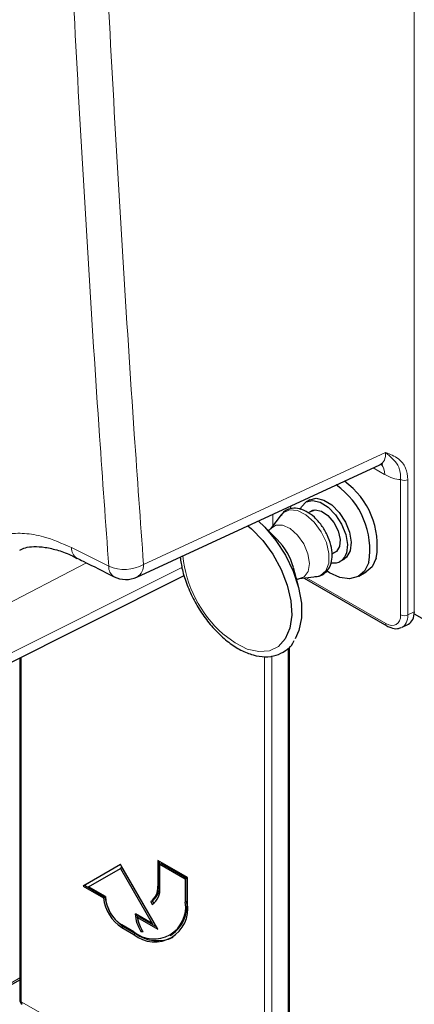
# Paper-space layout 'Blatt2' of a CAD drawing. Header units: millimetres. Extents: x 5 to 418, y 2 to 292.
# Tile 6 of 63: x 145 to 154, y 101 to 124. Entities that reach past the tile are written whole.
import ezdxf

# ---------------------------------------------------------------- set-up
doc = ezdxf.new("R2010")
doc.units = ezdxf.units.MM

psp = doc.layouts.new('Blatt2')

# ---------------------------------------------------------------- linework, layer by layer
at = {"color": 7, "linetype": 'Continuous', "lineweight": 18}
for p, q in [((154.005, 110.082), (154.005, 177.642)), ((147.583, 111.203), (153.325, 113.858)), ((153.302, 113.335), (153.028, 113.494)), ((153.681, 110.008), (153.681, 113.215)), ((153.853, 113.212), (153.853, 110.006)), ((150.649, 112.394), (150.649, 112.117)), ((145.877, 111.601), (146.759, 111.159)), ((144.026, 110.096), (146.229, 111.241)), ((144.117, 108.942), (148.494, 111.134)), ((151.449, 110.889), (153.328, 109.804)), ((153.853, 110.006), (154.005, 110.082)), ((151.047, 109.256), (151.047, 97.157)), ((150.624, 109.036), (150.624, 97.502)), ((144.683, 109.004), (144.683, 100.831)), ((150.449, 97.503), (150.449, 109.017)), ((147.955, 103.595), (147.919, 103.574)), ((148.609, 103.217), (148.574, 103.197)), ((147.106, 102.615), (147.071, 102.595)), ((147.389, 102.452), (147.354, 102.431)), ((144.26, 101.176), (144.646, 101.398)), ((144.683, 100.831), (145.137, 100.569))]:
    psp.add_line(p, q, dxfattribs=at)
at = {"color": 7, "linetype": 'Continuous', "lineweight": 25}
for p, q in [((147.427, 110.904), (153.189, 113.568)), ((151.079, 112.526), (151.075, 112.591)), ((151.526, 112.735), (151.438, 112.684)), ((150.849, 112.381), (150.597, 112.048)), ((151.605, 112.492), (151.489, 112.425)), ((150.751, 111.796), (150.425, 112.12)), ((152.054, 111.453), (152.167, 111.518)), ((151.255, 110.682), (151.137, 111.126)), ((152.25, 111.277), (152.339, 111.328)), ((143.979, 108.651), (148.547, 110.939)), ((151.278, 110.867), (151.693, 110.919)), ((152.689, 110.924), (152.866, 111.027)), ((151.389, 110.881), (153.354, 109.747)), ((154.003, 110.03), (154.235, 109.896)), ((153.714, 109.714), (153.865, 109.79)), ((151.01, 109.22), (151.01, 97.209)), ((144.646, 108.986), (144.646, 100.882)), ((148.627, 103.779), (147.919, 104.187)), ((147.919, 104.187), (147.919, 103.574)), ((147.955, 104.166), (147.955, 103.595)), ((147.036, 104.085), (146.152, 103.574)), ((147.036, 104.085), (146.187, 103.595)), ((146.28, 103.562), (147.036, 103.998)), ((147.919, 102.554), (147.036, 104.085)), ((147.071, 104.019), (147.036, 103.998)), ((147.036, 103.998), (147.791, 102.689)), ((147.071, 104.019), (147.827, 102.709)), ((148.008, 104.115), (147.973, 104.095)), ((147.973, 103.544), (147.973, 104.095)), ((147.973, 104.095), (148.574, 103.748)), ((148.008, 104.115), (148.609, 103.768)), ((148.609, 103.768), (148.574, 103.748)), ((148.574, 103.748), (148.574, 103.197)), ((148.609, 103.768), (148.609, 103.217)), ((148.627, 103.166), (148.627, 103.779)), ((146.187, 103.595), (146.152, 103.574)), ((146.152, 103.574), (146.632, 103.297)), ((146.187, 103.595), (146.668, 103.317)), ((146.682, 103.329), (146.28, 103.562)), ((146.668, 103.317), (146.632, 103.297)), ((147.789, 103.229), (147.754, 103.208)), ((147.754, 103.208), (147.791, 103.143)), ((147.789, 103.229), (147.825, 103.166)), ((147.791, 102.689), (147.389, 102.921)), ((147.477, 102.85), (147.442, 102.829)), ((147.442, 102.829), (147.919, 102.554)), ((147.477, 102.85), (147.884, 102.615)), ((147.354, 102.493), (147.071, 102.656)), ((147.071, 102.595), (147.354, 102.431)), ((147.106, 102.615), (147.389, 102.452)), ((147.558, 102.517), (147.523, 102.497)), ((147.523, 102.497), (147.571, 102.497)), ((147.827, 102.709), (147.791, 102.689)), ((148.216, 102.407), (148.252, 102.428)), ((144.236, 101.119), (144.646, 101.356))]:
    psp.add_line(p, q, dxfattribs=at)
at = {"color": 7, "linetype": 'Continuous', "lineweight": 25, "flags": 128}
for points in [[(151.526, 112.735), (151.679, 112.773), (151.861, 112.731), (152.05, 112.614), (152.226, 112.433), (152.37, 112.208), (152.467, 111.965), (152.506, 111.729), (152.483, 111.525)], [(151.3, 112.509), (151.327, 112.57), (151.437, 112.684), (151.591, 112.722), (151.772, 112.68), (151.961, 112.563), (152.137, 112.382), (152.282, 112.157), (152.379, 111.914), (152.418, 111.678), (152.395, 111.474)], [(151.521, 112.444), (151.531, 112.454), (151.652, 112.5), (151.802, 112.467), (151.958, 112.36), (152.097, 112.195), (152.197, 111.998), (152.244, 111.798), (152.229, 111.626)], [(150.059, 112.121), (150.142, 112.05), (150.412, 111.772), (150.651, 111.445), (150.847, 111.085), (150.991, 110.712), (151.076, 110.343), (151.097, 109.998), (151.053, 109.692), (150.946, 109.443), (150.945, 109.441)], [(150.303, 112.234), (150.459, 112.085), (150.723, 111.773), (150.952, 111.42), (151.134, 111.042), (151.261, 110.656), (151.327, 110.282), (151.329, 109.936), (151.267, 109.635), (151.177, 109.442)], [(152.229, 111.626), (152.156, 111.508), (152.083, 111.469)], [(152.483, 111.525), (152.4, 111.377), (152.339, 111.328)], [(152.927, 111.249), (152.827, 111.046), (152.671, 110.915), (152.472, 110.863), (152.241, 110.893), (151.996, 111.006), (151.941, 111.041)], [(153.104, 111.351), (153.004, 111.149), (152.866, 111.027)]]:
    psp.add_lwpolyline(points, dxfattribs=at)
at = {"color": 7, "linetype": 'Continuous', "lineweight": 18, "flags": 128}
for points in [[(150.849, 112.381), (150.895, 112.43), (151.046, 112.498), (151.233, 112.481), (151.435, 112.38), (151.63, 112.206), (151.797, 111.979), (151.919, 111.722), (151.981, 111.464), (151.978, 111.233), (151.909, 111.053), (151.782, 110.944), (151.693, 110.919)], [(150.597, 112.048), (150.717, 112.134), (150.879, 112.136), (151.06, 112.054), (151.236, 111.897), (151.383, 111.688), (151.481, 111.454), (151.517, 111.227), (151.485, 111.037), (151.392, 110.911), (151.275, 110.867)], [(150.945, 109.441), (150.783, 109.261), (150.57, 109.157), (150.319, 109.136), (150.042, 109.198), (149.753, 109.341), (149.466, 109.557)]]:
    psp.add_lwpolyline(points, dxfattribs=at)
at = {"color": 7, "linetype": 'Continuous', "lineweight": 18}
for centre, radius, start, end in [((152.959, 113.36), 0.344, 355.8367, 40.2576), ((153.77, 113.387), 0.194, 242.7384, 295.5295), ((146.142, 111.582), 0.266, 175.7494, 238.6524), ((151.382, 111.709), 2.882, 185.996, 228.3278), ((147.024, 111.139), 0.266, 175.6178, 238.6317), ((147.127, 112.004), 0.921, 246.4612, 299.6684), ((147.26, 111.181), 0.323, 300.9996, 3.94), ((153.77, 110.18), 0.194, 242.7384, 295.5295), ((153.389, 109.798), 0.0617, 173.7654, 234.8983), ((144.708, 100.888), 0.0617, 185.0787, 246.2415), ((144.745, 100.825), 0.0628, 174.3177, 234.3701)]:
    psp.add_arc(centre, radius, start, end, dxfattribs=at)
at = {"color": 7, "linetype": 'Continuous', "lineweight": 25}
for centre, radius, start, end in [((151.066, 111.547), 1.886, 350.8897, 54.8265), ((151.243, 111.649), 1.885, 350.9024, 54.0543), ((149.683, 110.734), 1.506, 15.1204, 44.8743), ((152.099, 111.541), 0.303, 258.522, 347.2481), ((147.164, 111.472), 0.625, 243.4895, 294.8105), ((147.519, 103.535), 0.402, 305.698, 5.6204), ((147.554, 103.555), 0.402, 305.698, 5.6204), ((147.534, 103.501), 0.44, 305.698, 5.6204), ((147.599, 103.413), 0.974, 186.8334, 237.1491), ((147.635, 103.433), 0.974, 186.8334, 237.1491), ((147.526, 103.368), 0.845, 182.6055, 237.3945), ((147.83, 103.076), 0.753, 230.7967, 9.214), ((147.788, 103.113), 0.827, 304.0564, 7.2558), ((147.851, 103.04), 0.786, 230.7967, 9.214), ((148.223, 102.952), 0.835, 182.1237, 213.0088), ((148.211, 102.967), 0.788, 184.9133, 203.6341), ((148.221, 102.941), 0.787, 188.133, 214.2787), ((147.916, 103.188), 0.905, 234.3824, 294.3071), ((144.771, 100.882), 0.125, 180, 240.0027)]:
    psp.add_arc(centre, radius, start, end, dxfattribs=at)
at = {"color": 7, "linetype": 'Continuous', "lineweight": 18}
for centre, major_axis, ratio, start_param, end_param in [((152.858, 114.104), (-0.363, 0.517), 0.569649, 3.038808, 3.875138), ((153.3, 114.359), (-0.627, 1.086), 0.575802, 2.357645, 2.800952), ((153.327, 110.213), (-0.251, 0.433), 0.576854, 2.355515, 3.925398), ((153.416, 110.264), (-0.307, 0.545), 0.572991, 3.070865, 3.932757)]:
    psp.add_ellipse(centre, major_axis=major_axis, ratio=ratio, start_param=start_param, end_param=end_param, dxfattribs=at)
at = {"color": 7, "linetype": 'Continuous', "lineweight": 25}
psp.add_ellipse((153.565, 110.338), major_axis=(-0.311, 0.543), ratio=0.575324, start_param=3.109661, end_param=3.928364, dxfattribs=at)
at = {"color": 7, "linetype": 'Continuous', "lineweight": 18}
for points, knots in [([(146.759, 111.159), (146.685, 112.188), (146.411, 116.015), (146.006, 122.683), (145.589, 131.189), (145.405, 136.912), (145.313, 139.774)], [0, 0, 0, 0, 0.109144, 0.406096, 0.703048, 1, 1, 1, 1]), ([(146.138, 139.795), (146.23, 136.936), (146.414, 131.217), (146.83, 122.718), (147.235, 116.056), (147.509, 112.231), (147.583, 111.203)], [0, 0, 0, 0, 0.296952, 0.593904, 0.890856, 1, 1, 1, 1]), ([(153.325, 113.858), (153.325, 113.858), (153.432, 113.817), (153.618, 113.737), (153.816, 113.521), (153.842, 113.311), (153.853, 113.212)], [0, 0, 0, 0, 0.00199, 0.406331, 0.722166, 1, 1, 1, 1]), ([(153.681, 113.215), (153.678, 113.298), (153.67, 113.479), (153.561, 113.64), (153.443, 113.758), (153.361, 113.828), (153.325, 113.858), (153.325, 113.858)], [0, 0, 0, 0, 0.259618, 0.570647, 0.824142, 0.998062, 1, 1, 1, 1]), ([(143.193, 110.054), (143.188, 110.219), (143.177, 110.548), (143.265, 110.978), (143.427, 111.342), (143.666, 111.628), (143.973, 111.827), (144.339, 111.938), (144.755, 111.95), (145.266, 111.869), (145.652, 111.7), (145.877, 111.601)], [0, 0, 0, 0, 0.106791, 0.21358, 0.320429, 0.427277, 0.53375, 0.640224, 0.746388, 0.852555, 1, 1, 1, 1])]:
    psp.add_open_spline(points, degree=3, knots=knots, dxfattribs=at)
at = {"color": 7, "linetype": 'Continuous', "lineweight": 25}
for points, knots in [([(153.188, 113.568), (153.189, 113.568), (153.21, 113.584), (153.26, 113.584), (153.253, 113.585), (153.252, 113.585)], [0, 0, 0, 0, 0.006484, 0.729761, 1, 1, 1, 1]), ([(151.648, 110.919), (151.653, 110.918), (151.715, 110.909), (151.831, 110.953), (151.964, 111.061), (152.043, 111.229), (152.067, 111.43), (152.034, 111.663), (151.946, 111.906), (151.81, 112.136), (151.637, 112.33), (151.442, 112.471), (151.244, 112.541), (151.057, 112.533), (150.916, 112.47), (150.866, 112.391), (150.849, 112.366)], [0, 0, 0, 0, 0.006383, 0.078083, 0.154065, 0.227974, 0.305616, 0.387939, 0.471254, 0.554435, 0.637981, 0.722468, 0.808611, 0.881976, 0.961101, 1, 1, 1, 1]), ([(150.595, 112.045), (150.595, 112.045), (150.592, 112.041), (150.566, 112.021), (150.543, 112.003)], [0, 0, 0, 0, 0.071326, 1, 1, 1, 1]), ([(144.647, 111.544), (144.689, 111.564), (144.78, 111.607), (144.979, 111.633), (145.245, 111.619), (145.557, 111.543), (145.816, 111.451), (145.969, 111.368), (146.004, 111.348)], [0, 0, 0, 0, 0.164275, 0.35131, 0.552264, 0.749281, 0.942964, 1, 1, 1, 1]), ([(148.453, 111.379), (148.467, 111.279), (148.497, 111.062), (148.61, 110.713), (148.773, 110.352), (148.982, 110.011), (149.212, 109.713), (149.38, 109.554), (149.457, 109.48)], [0, 0, 0, 0, 0.14859, 0.32387, 0.498861, 0.673749, 0.848773, 1, 1, 1, 1]), ([(146.004, 111.355), (146.052, 111.33), (146.345, 111.182), (146.639, 111.035), (146.885, 110.913)], [0, 0, 0, 0, 0.165635, 1, 1, 1, 1]), ([(151.213, 110.84), (151.22, 110.845), (151.242, 110.862), (151.261, 110.864), (151.274, 110.865)], [0, 0, 0, 0, 0.3182666, 1, 1, 1, 1]), ([(153.354, 109.747), (153.385, 109.732), (153.466, 109.691), (153.586, 109.669), (153.663, 109.7), (153.691, 109.712)], [0, 0, 0, 0, 0.279948, 0.731371, 1, 1, 1, 1]), ([(149.457, 109.48), (149.506, 109.438), (149.647, 109.318), (149.892, 109.163), (150.184, 109.045), (150.468, 109.001), (150.731, 109.036), (150.954, 109.15), (151.098, 109.276), (151.148, 109.375), (151.159, 109.396)], [0, 0, 0, 0, 0.078559, 0.228192, 0.378652, 0.529074, 0.677185, 0.820823, 0.961517, 1, 1, 1, 1])]:
    psp.add_open_spline(points, degree=3, knots=knots, dxfattribs=at)

doc.saveas('drawing.dxf')
